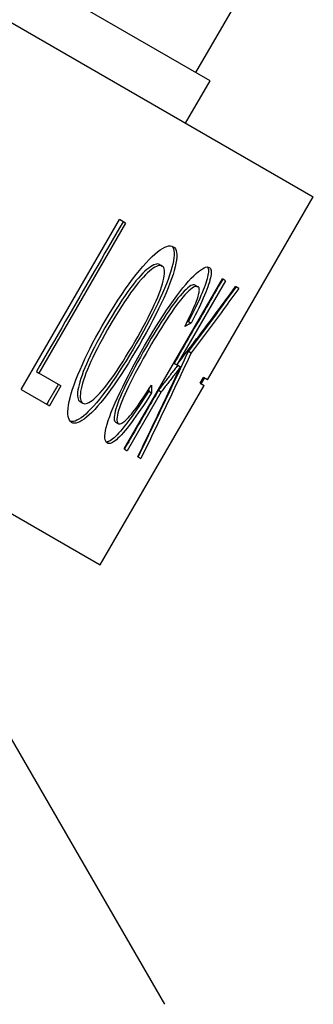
# Model space of a CAD drawing. Header units: millimetres. Extents: x 2362 to 7999, y 1118 to 3138.
# Tile 9 of 21: x 3015 to 3024, y 2173 to 2203. Entities that reach past the tile are written whole.
import ezdxf

# ---------------------------------------------------------------- set-up
doc = ezdxf.new("R2010")
doc.units = ezdxf.units.MM
doc.layers.add('DETAIL', color=2, linetype='Continuous')

msp = doc.modelspace()

# ---------------------------------------------------------------- linework, layer by layer
at = {"layer": 'DETAIL'}
for p, q in [((2925.42, 2254.482), (3024.147, 2197.482)), ((2918.92, 2243.224), (3017.647, 2186.224)), ((3021, 2201.031), (3007.749, 2208.681)), ((3020.567, 2201.281), (3022.067, 2203.879)), ((3020.25, 2199.732), (3021, 2201.031)), ((3020.917, 2191.886), (3024.147, 2197.482)), ((3015.231, 2191.586), (3018.231, 2196.783)), ((3018.421, 2196.673), (3015.776, 2192.091)), ((3018.421, 2196.673), (3018.231, 2196.783)), ((3019.454, 2195.411), (3019.537, 2195.364)), ((3018.375, 2189.772), (3021.375, 2194.968)), ((3021.468, 2194.914), (3019.982, 2192.34)), ((3020.544, 2194.782), (3020.628, 2194.733)), ((3021.468, 2194.914), (3021.375, 2194.968)), ((3021.875, 2194.679), (3021.778, 2194.735)), ((3020.338, 2193.67), (3020.423, 2193.622)), ((3020.335, 2192.759), (3020.42, 2192.709)), ((3019.897, 2192.389), (3019.982, 2192.34)), ((3015.696, 2192.137), (3015.776, 2192.091)), ((3016.447, 2191.703), (3015.776, 2192.091)), ((3020.009, 2192.329), (3020.094, 2192.28)), ((3020.699, 2191.781), (3020.799, 2191.954)), ((3020.699, 2191.781), (3020.817, 2191.713)), ((3020.73, 2191.763), (3020.83, 2191.936)), ((3020.917, 2191.886), (3020.799, 2191.954)), ((3015.231, 2191.586), (3016.092, 2191.089)), ((3016.447, 2191.703), (3016.092, 2191.089)), ((3017.647, 2186.224), (3020.817, 2191.713)), ((3019.508, 2191.52), (3018.468, 2189.718)), ((3019.126, 2191.54), (3019.211, 2191.491)), ((3019.423, 2191.569), (3019.508, 2191.52)), ((3017.03, 2191.218), (3017.113, 2191.171)), ((3018.114, 2190.593), (3018.198, 2190.544)), ((3018.375, 2189.772), (3018.468, 2189.718)), ((3018.792, 2189.531), (3018.884, 2189.478)), ((3010.954, 2187.779), (3019.606, 2172.793))]:
    msp.add_line(p, q, dxfattribs=at)
at = {"layer": 'DETAIL', "flags": 128}
for points in [[(3018.342, 2196.719), (3018.231, 2196.528), (3018.121, 2196.337), (3018.011, 2196.146), (3017.901, 2195.955), (3017.79, 2195.764), (3017.68, 2195.573), (3017.57, 2195.382), (3017.46, 2195.192), (3017.349, 2195.001), (3017.239, 2194.81), (3017.129, 2194.619), (3017.019, 2194.428), (3016.909, 2194.237), (3016.798, 2194.046), (3016.688, 2193.855), (3016.578, 2193.664), (3016.468, 2193.473), (3016.357, 2193.282), (3016.247, 2193.091), (3016.137, 2192.9), (3016.027, 2192.709), (3015.916, 2192.519), (3015.806, 2192.328), (3015.696, 2192.137)], [(3017.705, 2193.533), (3017.828, 2193.744), (3017.95, 2193.946), (3018.069, 2194.139), (3018.186, 2194.322), (3018.301, 2194.497), (3018.414, 2194.662), (3018.524, 2194.818), (3018.632, 2194.965), (3018.738, 2195.103), (3018.842, 2195.232), (3018.943, 2195.351), (3019.042, 2195.462), (3019.138, 2195.562), (3019.229, 2195.652), (3019.315, 2195.731), (3019.396, 2195.798), (3019.473, 2195.856), (3019.545, 2195.902), (3019.612, 2195.938), (3019.675, 2195.962), (3019.732, 2195.977), (3019.785, 2195.98), (3019.833, 2195.973), (3019.876, 2195.954)], [(3019.831, 2195.973), (3019.858, 2195.937), (3019.878, 2195.891), (3019.892, 2195.836), (3019.899, 2195.772), (3019.899, 2195.699), (3019.892, 2195.616), (3019.879, 2195.525), (3019.859, 2195.424), (3019.833, 2195.317), (3019.8, 2195.203), (3019.761, 2195.082), (3019.716, 2194.955), (3019.665, 2194.821), (3019.608, 2194.68), (3019.545, 2194.532), (3019.476, 2194.378), (3019.401, 2194.22), (3019.323, 2194.057), (3019.24, 2193.891), (3019.152, 2193.722), (3019.06, 2193.548), (3018.963, 2193.371), (3018.862, 2193.19), (3018.756, 2193.005)], [(3019.876, 2195.954), (3019.912, 2195.926), (3019.941, 2195.888), (3019.962, 2195.84), (3019.976, 2195.782), (3019.982, 2195.714), (3019.981, 2195.636), (3019.972, 2195.547), (3019.957, 2195.449), (3019.934, 2195.341), (3019.904, 2195.227), (3019.867, 2195.105), (3019.824, 2194.976), (3019.774, 2194.839), (3019.717, 2194.696), (3019.654, 2194.544), (3019.584, 2194.386), (3019.508, 2194.222), (3019.427, 2194.053), (3019.341, 2193.881), (3019.251, 2193.704), (3019.155, 2193.524), (3019.055, 2193.339), (3018.95, 2193.15), (3018.839, 2192.957)], [(3019.454, 2195.411), (3019.426, 2195.423), (3019.394, 2195.428), (3019.358, 2195.425), (3019.319, 2195.415), (3019.276, 2195.398), (3019.23, 2195.374), (3019.18, 2195.342), (3019.127, 2195.303), (3019.07, 2195.257), (3019.01, 2195.204), (3018.947, 2195.143), (3018.88, 2195.075), (3018.809, 2194.998), (3018.735, 2194.911), (3018.657, 2194.813), (3018.575, 2194.706), (3018.49, 2194.588), (3018.401, 2194.459), (3018.308, 2194.321), (3018.212, 2194.172), (3018.112, 2194.013), (3018.008, 2193.843), (3017.901, 2193.663), (3017.79, 2193.473)], [(3019.537, 2195.364), (3019.508, 2195.376), (3019.476, 2195.38), (3019.44, 2195.378), (3019.401, 2195.368), (3019.358, 2195.351), (3019.312, 2195.326), (3019.262, 2195.295), (3019.209, 2195.256), (3019.152, 2195.21), (3019.092, 2195.156), (3019.028, 2195.096), (3018.962, 2195.028), (3018.891, 2194.951), (3018.817, 2194.864), (3018.739, 2194.766), (3018.657, 2194.659), (3018.572, 2194.541), (3018.483, 2194.412), (3018.39, 2194.274), (3018.293, 2194.125), (3018.193, 2193.966), (3018.09, 2193.796), (3017.982, 2193.616), (3017.871, 2193.426)], [(3018.701, 2193.047), (3018.791, 2193.203), (3018.876, 2193.356), (3018.957, 2193.503), (3019.033, 2193.647), (3019.105, 2193.787), (3019.173, 2193.922), (3019.237, 2194.053), (3019.296, 2194.18), (3019.351, 2194.301), (3019.4, 2194.417), (3019.444, 2194.527), (3019.483, 2194.631), (3019.517, 2194.729), (3019.546, 2194.822), (3019.569, 2194.908), (3019.587, 2194.988), (3019.6, 2195.062), (3019.607, 2195.128), (3019.609, 2195.187), (3019.606, 2195.237), (3019.597, 2195.28), (3019.582, 2195.316), (3019.562, 2195.343), (3019.537, 2195.364)], [(3019.001, 2192.927), (3019.118, 2193.126), (3019.232, 2193.318), (3019.345, 2193.502), (3019.455, 2193.679), (3019.564, 2193.848), (3019.671, 2194.01), (3019.776, 2194.164), (3019.879, 2194.311), (3019.979, 2194.449), (3020.075, 2194.577), (3020.168, 2194.695), (3020.256, 2194.803), (3020.341, 2194.901), (3020.422, 2194.989), (3020.499, 2195.067), (3020.572, 2195.135), (3020.64, 2195.194), (3020.704, 2195.242), (3020.762, 2195.28), (3020.814, 2195.308), (3020.862, 2195.327), (3020.904, 2195.335), (3020.941, 2195.333), (3020.972, 2195.322)], [(3020.923, 2195.335), (3020.934, 2195.312), (3020.942, 2195.285), (3020.947, 2195.254), (3020.948, 2195.218), (3020.946, 2195.177), (3020.941, 2195.133), (3020.933, 2195.084), (3020.921, 2195.031), (3020.907, 2194.973), (3020.889, 2194.911), (3020.868, 2194.845), (3020.843, 2194.775), (3020.817, 2194.701), (3020.787, 2194.624), (3020.754, 2194.544), (3020.719, 2194.461), (3020.681, 2194.374), (3020.64, 2194.283), (3020.597, 2194.19), (3020.551, 2194.093), (3020.502, 2193.992), (3020.45, 2193.888), (3020.395, 2193.781), (3020.338, 2193.67)], [(3020.972, 2195.322), (3020.992, 2195.307), (3021.008, 2195.286), (3021.02, 2195.261), (3021.028, 2195.231), (3021.032, 2195.195), (3021.032, 2195.154), (3021.029, 2195.108), (3021.021, 2195.057), (3021.01, 2195.001), (3020.995, 2194.94), (3020.976, 2194.873), (3020.954, 2194.802), (3020.928, 2194.725), (3020.898, 2194.645), (3020.865, 2194.561), (3020.829, 2194.472), (3020.79, 2194.38), (3020.747, 2194.284), (3020.701, 2194.184), (3020.652, 2194.079), (3020.6, 2193.971), (3020.544, 2193.858), (3020.485, 2193.742), (3020.423, 2193.622)], [(3020.544, 2194.782), (3020.517, 2194.792), (3020.485, 2194.792), (3020.449, 2194.783), (3020.409, 2194.764), (3020.365, 2194.736), (3020.316, 2194.698), (3020.263, 2194.651), (3020.206, 2194.594), (3020.146, 2194.529), (3020.083, 2194.458), (3020.018, 2194.379), (3019.951, 2194.293), (3019.882, 2194.201), (3019.81, 2194.102), (3019.736, 2193.996), (3019.66, 2193.883), (3019.583, 2193.765), (3019.506, 2193.647), (3019.43, 2193.526), (3019.354, 2193.405), (3019.278, 2193.281), (3019.203, 2193.156), (3019.128, 2193.03), (3019.053, 2192.902)], [(3021.383, 2194.963), (3021.321, 2194.856), (3021.259, 2194.748), (3021.197, 2194.641), (3021.135, 2194.534), (3021.073, 2194.427), (3021.011, 2194.319), (3020.95, 2194.212), (3020.888, 2194.105), (3020.826, 2193.998), (3020.764, 2193.89), (3020.702, 2193.783), (3020.64, 2193.676), (3020.578, 2193.569), (3020.516, 2193.461), (3020.454, 2193.354), (3020.392, 2193.247), (3020.33, 2193.139), (3020.268, 2193.032), (3020.206, 2192.925), (3020.144, 2192.818), (3020.082, 2192.71), (3020.021, 2192.603), (3019.959, 2192.496), (3019.897, 2192.389)], [(3020.628, 2194.733), (3020.601, 2194.743), (3020.569, 2194.743), (3020.533, 2194.734), (3020.493, 2194.716), (3020.449, 2194.688), (3020.4, 2194.65), (3020.347, 2194.603), (3020.29, 2194.546), (3020.229, 2194.481), (3020.167, 2194.409), (3020.102, 2194.331), (3020.035, 2194.245), (3019.965, 2194.153), (3019.893, 2194.053), (3019.819, 2193.947), (3019.743, 2193.834), (3019.666, 2193.717), (3019.59, 2193.598), (3019.513, 2193.478), (3019.437, 2193.356), (3019.362, 2193.233), (3019.286, 2193.108), (3019.211, 2192.982), (3019.137, 2192.854)], [(3019.982, 2192.34), (3020.058, 2192.439), (3020.134, 2192.538), (3020.21, 2192.637), (3020.286, 2192.736), (3020.361, 2192.835), (3020.437, 2192.935), (3020.512, 2193.034), (3020.588, 2193.134), (3020.663, 2193.233), (3020.738, 2193.333), (3020.813, 2193.433), (3020.888, 2193.532), (3020.963, 2193.632), (3021.038, 2193.732), (3021.112, 2193.832), (3021.187, 2193.932), (3021.261, 2194.032), (3021.335, 2194.132), (3021.409, 2194.233), (3021.483, 2194.333), (3021.557, 2194.433), (3021.631, 2194.534), (3021.705, 2194.634), (3021.778, 2194.735)], [(3020.226, 2193.519), (3020.274, 2193.614), (3020.32, 2193.705), (3020.363, 2193.792), (3020.403, 2193.875), (3020.44, 2193.953), (3020.474, 2194.028), (3020.506, 2194.099), (3020.534, 2194.166), (3020.56, 2194.228), (3020.583, 2194.287), (3020.603, 2194.342), (3020.62, 2194.392), (3020.635, 2194.439), (3020.647, 2194.482), (3020.657, 2194.522), (3020.664, 2194.559), (3020.668, 2194.593), (3020.67, 2194.623), (3020.669, 2194.65), (3020.666, 2194.673), (3020.661, 2194.693), (3020.653, 2194.71), (3020.642, 2194.723), (3020.628, 2194.733)], [(3021.789, 2194.729), (3021.729, 2194.646), (3021.669, 2194.563), (3021.61, 2194.481), (3021.55, 2194.398), (3021.49, 2194.316), (3021.43, 2194.234), (3021.37, 2194.151), (3021.309, 2194.069), (3021.249, 2193.987), (3021.189, 2193.905), (3021.128, 2193.822), (3021.068, 2193.74), (3021.007, 2193.658), (3020.946, 2193.576), (3020.886, 2193.494), (3020.825, 2193.412), (3020.764, 2193.331), (3020.703, 2193.249), (3020.642, 2193.167), (3020.58, 2193.085), (3020.519, 2193.004), (3020.458, 2192.922), (3020.396, 2192.84), (3020.335, 2192.759)], [(3021.875, 2194.679), (3021.815, 2194.597), (3021.755, 2194.514), (3021.695, 2194.431), (3021.635, 2194.349), (3021.575, 2194.267), (3021.515, 2194.184), (3021.455, 2194.102), (3021.395, 2194.02), (3021.335, 2193.937), (3021.274, 2193.855), (3021.214, 2193.773), (3021.153, 2193.691), (3021.093, 2193.609), (3021.032, 2193.527), (3020.971, 2193.445), (3020.91, 2193.363), (3020.849, 2193.281), (3020.788, 2193.199), (3020.727, 2193.118), (3020.666, 2193.036), (3020.605, 2192.954), (3020.543, 2192.873), (3020.482, 2192.791), (3020.42, 2192.709)], [(3020.423, 2193.622), (3020.415, 2193.617), (3020.407, 2193.613), (3020.398, 2193.609), (3020.39, 2193.604), (3020.382, 2193.6), (3020.374, 2193.596), (3020.366, 2193.591), (3020.358, 2193.587), (3020.35, 2193.583), (3020.341, 2193.578), (3020.333, 2193.574), (3020.325, 2193.57), (3020.317, 2193.566), (3020.309, 2193.561), (3020.3, 2193.557), (3020.292, 2193.553), (3020.284, 2193.548), (3020.276, 2193.544), (3020.267, 2193.54), (3020.259, 2193.536), (3020.251, 2193.531), (3020.243, 2193.527), (3020.234, 2193.523), (3020.226, 2193.519)], [(3020.338, 2193.67), (3020.336, 2193.669), (3020.334, 2193.668), (3020.332, 2193.667), (3020.33, 2193.666), (3020.328, 2193.665), (3020.326, 2193.664), (3020.324, 2193.663), (3020.322, 2193.662), (3020.32, 2193.661), (3020.318, 2193.66), (3020.316, 2193.659), (3020.314, 2193.658), (3020.312, 2193.657), (3020.31, 2193.656), (3020.308, 2193.654), (3020.306, 2193.653), (3020.304, 2193.652), (3020.302, 2193.651), (3020.3, 2193.65), (3020.298, 2193.649), (3020.296, 2193.648), (3020.294, 2193.647), (3020.292, 2193.646), (3020.29, 2193.645)], [(3016.773, 2190.58), (3016.736, 2190.609), (3016.706, 2190.648), (3016.683, 2190.698), (3016.668, 2190.759), (3016.66, 2190.83), (3016.659, 2190.912), (3016.665, 2191.004), (3016.679, 2191.107), (3016.699, 2191.219), (3016.727, 2191.337), (3016.76, 2191.463), (3016.801, 2191.595), (3016.848, 2191.735), (3016.901, 2191.881), (3016.961, 2192.034), (3017.028, 2192.194), (3017.101, 2192.358), (3017.176, 2192.523), (3017.255, 2192.688), (3017.338, 2192.855), (3017.424, 2193.023), (3017.514, 2193.192), (3017.608, 2193.362), (3017.705, 2193.533)], [(3017.79, 2193.473), (3017.702, 2193.319), (3017.619, 2193.169), (3017.541, 2193.024), (3017.467, 2192.884), (3017.399, 2192.748), (3017.335, 2192.617), (3017.276, 2192.49), (3017.222, 2192.368), (3017.173, 2192.25), (3017.129, 2192.137), (3017.089, 2192.029), (3017.055, 2191.925), (3017.025, 2191.827), (3017, 2191.737), (3016.98, 2191.653), (3016.966, 2191.576), (3016.956, 2191.507), (3016.952, 2191.444), (3016.952, 2191.389), (3016.958, 2191.34), (3016.968, 2191.299), (3016.984, 2191.265), (3017.005, 2191.238), (3017.03, 2191.218)], [(3017.871, 2193.426), (3017.783, 2193.272), (3017.7, 2193.122), (3017.622, 2192.977), (3017.549, 2192.837), (3017.48, 2192.701), (3017.417, 2192.57), (3017.358, 2192.443), (3017.304, 2192.321), (3017.255, 2192.203), (3017.21, 2192.09), (3017.171, 2191.982), (3017.136, 2191.878), (3017.106, 2191.78), (3017.082, 2191.689), (3017.062, 2191.606), (3017.047, 2191.529), (3017.038, 2191.459), (3017.033, 2191.397), (3017.034, 2191.341), (3017.04, 2191.293), (3017.05, 2191.252), (3017.066, 2191.218), (3017.087, 2191.191), (3017.113, 2191.171)], [(3018.756, 2193.005), (3018.648, 2192.82), (3018.541, 2192.64), (3018.435, 2192.466), (3018.329, 2192.298), (3018.225, 2192.136), (3018.121, 2191.979), (3018.018, 2191.829), (3017.916, 2191.684), (3017.815, 2191.545), (3017.718, 2191.416), (3017.624, 2191.296), (3017.533, 2191.186), (3017.446, 2191.085), (3017.362, 2190.994), (3017.281, 2190.912), (3017.204, 2190.84), (3017.13, 2190.778), (3017.06, 2190.726), (3016.994, 2190.682), (3016.933, 2190.649), (3016.877, 2190.625), (3016.825, 2190.61), (3016.778, 2190.606), (3016.735, 2190.61)], [(3018.839, 2192.957), (3018.726, 2192.763), (3018.614, 2192.575), (3018.503, 2192.394), (3018.392, 2192.219), (3018.283, 2192.05), (3018.174, 2191.888), (3018.067, 2191.732), (3017.96, 2191.582), (3017.856, 2191.44), (3017.756, 2191.309), (3017.659, 2191.189), (3017.566, 2191.079), (3017.476, 2190.98), (3017.39, 2190.891), (3017.308, 2190.812), (3017.229, 2190.744), (3017.155, 2190.687), (3017.086, 2190.64), (3017.021, 2190.604), (3016.962, 2190.578), (3016.907, 2190.563), (3016.858, 2190.558), (3016.813, 2190.564), (3016.773, 2190.58)], [(3017.113, 2191.171), (3017.143, 2191.158), (3017.177, 2191.154), (3017.214, 2191.158), (3017.254, 2191.17), (3017.298, 2191.19), (3017.346, 2191.218), (3017.396, 2191.254), (3017.451, 2191.298), (3017.508, 2191.351), (3017.57, 2191.411), (3017.634, 2191.48), (3017.702, 2191.557), (3017.773, 2191.641), (3017.847, 2191.732), (3017.922, 2191.831), (3018, 2191.937), (3018.079, 2192.051), (3018.161, 2192.171), (3018.246, 2192.299), (3018.332, 2192.434), (3018.421, 2192.577), (3018.512, 2192.726), (3018.606, 2192.883), (3018.701, 2193.047)], [(3017.867, 2189.948), (3017.836, 2189.974), (3017.812, 2190.009), (3017.795, 2190.054), (3017.786, 2190.109), (3017.785, 2190.175), (3017.791, 2190.249), (3017.805, 2190.334), (3017.827, 2190.429), (3017.856, 2190.532), (3017.891, 2190.645), (3017.934, 2190.766), (3017.983, 2190.897), (3018.04, 2191.035), (3018.103, 2191.183), (3018.173, 2191.339), (3018.25, 2191.504), (3018.332, 2191.675), (3018.418, 2191.847), (3018.506, 2192.022), (3018.599, 2192.199), (3018.694, 2192.378), (3018.793, 2192.559), (3018.896, 2192.742), (3019.001, 2192.927)], [(3019.053, 2192.902), (3018.96, 2192.739), (3018.871, 2192.58), (3018.785, 2192.426), (3018.704, 2192.277), (3018.627, 2192.132), (3018.555, 2191.992), (3018.486, 2191.856), (3018.421, 2191.725), (3018.361, 2191.6), (3018.307, 2191.482), (3018.259, 2191.371), (3018.216, 2191.267), (3018.179, 2191.171), (3018.148, 2191.081), (3018.122, 2190.999), (3018.102, 2190.924), (3018.088, 2190.857), (3018.078, 2190.797), (3018.072, 2190.744), (3018.071, 2190.699), (3018.075, 2190.661), (3018.084, 2190.631), (3018.097, 2190.608), (3018.114, 2190.593)], [(3019.137, 2192.854), (3019.043, 2192.691), (3018.954, 2192.532), (3018.869, 2192.378), (3018.788, 2192.229), (3018.711, 2192.084), (3018.638, 2191.944), (3018.569, 2191.808), (3018.505, 2191.677), (3018.445, 2191.552), (3018.391, 2191.433), (3018.342, 2191.323), (3018.3, 2191.219), (3018.263, 2191.122), (3018.232, 2191.033), (3018.206, 2190.951), (3018.186, 2190.876), (3018.171, 2190.808), (3018.161, 2190.748), (3018.156, 2190.695), (3018.155, 2190.65), (3018.159, 2190.612), (3018.168, 2190.582), (3018.181, 2190.559), (3018.198, 2190.544)], [(3020.335, 2192.759), (3020.272, 2192.624), (3020.209, 2192.488), (3020.146, 2192.353), (3020.082, 2192.218), (3020.019, 2192.083), (3019.956, 2191.948), (3019.892, 2191.813), (3019.828, 2191.678), (3019.765, 2191.543), (3019.701, 2191.409), (3019.637, 2191.274), (3019.573, 2191.139), (3019.509, 2191.005), (3019.445, 2190.87), (3019.38, 2190.736), (3019.316, 2190.601), (3019.252, 2190.467), (3019.187, 2190.332), (3019.123, 2190.198), (3019.058, 2190.064), (3018.993, 2189.929), (3018.928, 2189.795), (3018.863, 2189.661), (3018.798, 2189.527)], [(3020.42, 2192.709), (3020.357, 2192.574), (3020.294, 2192.439), (3020.231, 2192.304), (3020.168, 2192.169), (3020.104, 2192.034), (3020.041, 2191.899), (3019.977, 2191.764), (3019.914, 2191.629), (3019.85, 2191.494), (3019.786, 2191.359), (3019.722, 2191.225), (3019.658, 2191.09), (3019.594, 2190.955), (3019.53, 2190.821), (3019.466, 2190.686), (3019.402, 2190.552), (3019.337, 2190.417), (3019.273, 2190.283), (3019.208, 2190.148), (3019.144, 2190.014), (3019.079, 2189.88), (3019.014, 2189.746), (3018.949, 2189.612), (3018.884, 2189.478)], [(3018.792, 2189.531), (3018.847, 2189.645), (3018.901, 2189.759), (3018.956, 2189.873), (3019.011, 2189.988), (3019.066, 2190.102), (3019.12, 2190.216), (3019.175, 2190.331), (3019.229, 2190.445), (3019.284, 2190.56), (3019.338, 2190.674), (3019.393, 2190.788), (3019.447, 2190.903), (3019.501, 2191.018), (3019.555, 2191.132), (3019.61, 2191.247), (3019.664, 2191.362), (3019.718, 2191.476), (3019.772, 2191.591), (3019.825, 2191.706), (3019.879, 2191.821), (3019.933, 2191.935), (3019.987, 2192.05), (3020.04, 2192.165), (3020.094, 2192.28)], [(3020.009, 2192.329), (3019.985, 2192.297), (3019.96, 2192.266), (3019.936, 2192.234), (3019.912, 2192.202), (3019.887, 2192.17), (3019.863, 2192.139), (3019.839, 2192.107), (3019.814, 2192.075), (3019.79, 2192.044), (3019.766, 2192.012), (3019.741, 2191.98), (3019.717, 2191.949), (3019.693, 2191.917), (3019.668, 2191.885), (3019.644, 2191.854), (3019.619, 2191.822), (3019.595, 2191.79), (3019.57, 2191.759), (3019.546, 2191.727), (3019.521, 2191.695), (3019.497, 2191.664), (3019.472, 2191.632), (3019.448, 2191.6), (3019.423, 2191.569)], [(3020.094, 2192.28), (3020.07, 2192.248), (3020.045, 2192.217), (3020.021, 2192.185), (3019.997, 2192.153), (3019.973, 2192.121), (3019.948, 2192.09), (3019.924, 2192.058), (3019.9, 2192.026), (3019.875, 2191.994), (3019.851, 2191.963), (3019.826, 2191.931), (3019.802, 2191.899), (3019.778, 2191.868), (3019.753, 2191.836), (3019.729, 2191.804), (3019.704, 2191.773), (3019.68, 2191.741), (3019.655, 2191.709), (3019.631, 2191.678), (3019.607, 2191.646), (3019.582, 2191.615), (3019.557, 2191.583), (3019.533, 2191.551), (3019.508, 2191.52)], [(3016.366, 2191.75), (3016.351, 2191.724), (3016.336, 2191.699), (3016.322, 2191.673), (3016.307, 2191.648), (3016.292, 2191.622), (3016.277, 2191.596), (3016.263, 2191.571), (3016.248, 2191.545), (3016.233, 2191.52), (3016.218, 2191.494), (3016.204, 2191.469), (3016.189, 2191.443), (3016.174, 2191.417), (3016.159, 2191.392), (3016.144, 2191.366), (3016.13, 2191.341), (3016.115, 2191.315), (3016.1, 2191.289), (3016.085, 2191.264), (3016.071, 2191.238), (3016.056, 2191.213), (3016.041, 2191.187), (3016.026, 2191.162), (3016.012, 2191.136)], [(3019.126, 2191.54), (3019.046, 2191.414), (3018.969, 2191.294), (3018.894, 2191.179), (3018.821, 2191.069), (3018.75, 2190.964), (3018.681, 2190.864), (3018.615, 2190.769), (3018.55, 2190.68), (3018.488, 2190.596), (3018.427, 2190.517), (3018.369, 2190.443), (3018.313, 2190.374), (3018.259, 2190.311), (3018.207, 2190.253), (3018.158, 2190.201), (3018.111, 2190.154), (3018.067, 2190.113), (3018.025, 2190.078), (3017.986, 2190.048), (3017.949, 2190.024), (3017.915, 2190.005), (3017.883, 2189.993), (3017.854, 2189.986), (3017.827, 2189.984)], [(3019.211, 2191.491), (3019.125, 2191.356), (3019.042, 2191.227), (3018.961, 2191.103), (3018.883, 2190.986), (3018.807, 2190.875), (3018.734, 2190.77), (3018.664, 2190.671), (3018.595, 2190.578), (3018.529, 2190.491), (3018.466, 2190.41), (3018.405, 2190.335), (3018.346, 2190.266), (3018.29, 2190.203), (3018.237, 2190.147), (3018.187, 2190.098), (3018.14, 2190.055), (3018.096, 2190.019), (3018.055, 2189.989), (3018.016, 2189.966), (3017.981, 2189.949), (3017.948, 2189.939), (3017.918, 2189.935), (3017.891, 2189.939), (3017.867, 2189.948)], [(3018.198, 2190.544), (3018.216, 2190.537), (3018.235, 2190.535), (3018.257, 2190.538), (3018.281, 2190.546), (3018.307, 2190.558), (3018.335, 2190.576), (3018.366, 2190.598), (3018.398, 2190.626), (3018.433, 2190.658), (3018.47, 2190.695), (3018.51, 2190.737), (3018.551, 2190.784), (3018.595, 2190.836), (3018.64, 2190.892), (3018.688, 2190.954), (3018.738, 2191.02), (3018.789, 2191.091), (3018.843, 2191.167), (3018.899, 2191.248), (3018.957, 2191.334), (3019.016, 2191.424), (3019.078, 2191.52), (3019.142, 2191.62), (3019.208, 2191.725)], [(3019.423, 2191.569), (3019.38, 2191.494), (3019.337, 2191.419), (3019.293, 2191.344), (3019.25, 2191.269), (3019.207, 2191.193), (3019.163, 2191.118), (3019.12, 2191.043), (3019.077, 2190.968), (3019.033, 2190.893), (3018.99, 2190.818), (3018.947, 2190.743), (3018.903, 2190.668), (3018.86, 2190.593), (3018.816, 2190.518), (3018.773, 2190.443), (3018.73, 2190.368), (3018.686, 2190.292), (3018.643, 2190.217), (3018.6, 2190.142), (3018.556, 2190.067), (3018.513, 2189.992), (3018.47, 2189.917), (3018.426, 2189.842), (3018.383, 2189.767)], [(3019.126, 2191.594), (3019.126, 2191.592), (3019.126, 2191.59), (3019.126, 2191.587), (3019.126, 2191.585), (3019.126, 2191.583), (3019.126, 2191.581), (3019.126, 2191.578), (3019.126, 2191.576), (3019.126, 2191.574), (3019.126, 2191.572), (3019.126, 2191.569), (3019.126, 2191.567), (3019.126, 2191.565), (3019.126, 2191.562), (3019.126, 2191.56), (3019.126, 2191.558), (3019.126, 2191.556), (3019.126, 2191.553), (3019.126, 2191.551), (3019.126, 2191.549), (3019.126, 2191.547), (3019.126, 2191.544), (3019.126, 2191.542), (3019.126, 2191.54)], [(3019.208, 2191.725), (3019.208, 2191.715), (3019.208, 2191.705), (3019.208, 2191.696), (3019.209, 2191.686), (3019.209, 2191.676), (3019.209, 2191.666), (3019.209, 2191.656), (3019.209, 2191.647), (3019.209, 2191.637), (3019.21, 2191.627), (3019.21, 2191.617), (3019.21, 2191.608), (3019.21, 2191.598), (3019.21, 2191.588), (3019.21, 2191.578), (3019.21, 2191.569), (3019.21, 2191.559), (3019.21, 2191.549), (3019.21, 2191.54), (3019.21, 2191.53), (3019.21, 2191.52), (3019.21, 2191.51), (3019.211, 2191.501), (3019.211, 2191.491)]]:
    msp.add_lwpolyline(points, dxfattribs=at)

doc.saveas('drawing.dxf')
